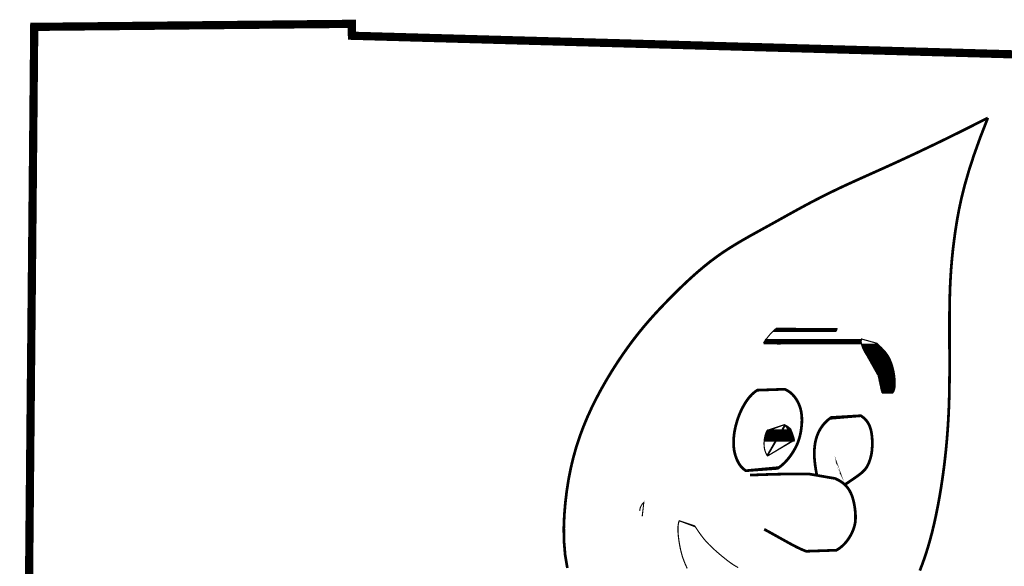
# Model space of a CAD drawing. Extents: x 2370541.5 to 2370550, y 758729 to 758740.
# Tile 13 of 19: x 2370548.021 to 2370548.85, y 758730.88 to 758731.34. Entities that reach past the tile are written whole.
import ezdxf

# ---------------------------------------------------------------- set-up
doc = ezdxf.new("R2010")
doc.units = 0
doc.header["$LTSCALE"] = 100
doc.header["$MEASUREMENT"] = 0
doc.layers.add('BELMONT-BORDER', color=5, linetype='CONTINUOUS')
doc.layers.add('FACE', color=160, linetype='CONTINUOUS')
pattern_1 = [(0, (2370546.67456824, 758728.218436), (0, 0.00057574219), []), (60, (2370546.67456824, 758728.218436), (-0.00049860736, 0.00028787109), []), (120, (2370546.67456824, 758728.218436), (-0.00049860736, -0.00028787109), [])]

msp = doc.modelspace()

# ---------------------------------------------------------------- hatches: boundary and pattern name
at = {"layer": 'FACE', "linetype": 'Continuous'}
h = msp.add_hatch(dxfattribs=at)
h.set_pattern_fill('NET3', color=5, scale=0.004606, style=0)
h.set_pattern_definition(pattern_1)
h.paths.add_polyline_path([(2370548.75751, 758731.03876), (2370548.7573, 758731.04044), (2370548.75706, 758731.04209), (2370548.75677, 758731.0437), (2370548.75643, 758731.04527), (2370548.75607, 758731.04679), (2370548.75566, 758731.04826), (2370548.75522, 758731.04968), (2370548.75475, 758731.05105), (2370548.75425, 758731.05235), (2370548.75371, 758731.0536), (2370548.75314, 758731.05481), (2370548.75251, 758731.05598), (2370548.75183, 758731.05712), (2370548.75109, 758731.05823), (2370548.75029, 758731.05933), (2370548.74941, 758731.06042), (2370548.74847, 758731.06151), (2370548.74747, 758731.06259), (2370548.74644, 758731.06365), (2370548.74539, 758731.06468), (2370548.74435, 758731.06568), (2370548.74334, 758731.06663), (2370548.74238, 758731.06752), (2370548.74149, 758731.06834), (2370548.74068, 758731.06909), (2370548.73995, 758731.06977), (2370548.73926, 758731.07038), (2370548.73862, 758731.07092), (2370548.73798, 758731.07141), (2370548.73735, 758731.07184), (2370548.73669, 758731.07221), (2370548.73599, 758731.07254), (2370548.73523, 758731.07282), (2370548.73444, 758731.07304), (2370548.73364, 758731.07318), (2370548.73284, 758731.07325), (2370548.73207, 758731.07321), (2370548.73135, 758731.07306), (2370548.73071, 758731.07279), (2370548.73017, 758731.07237), (2370548.72974, 758731.07182), (2370548.72944, 758731.07112), (2370548.72924, 758731.07031), (2370548.72916, 758731.0694), (2370548.72918, 758731.06841), (2370548.72931, 758731.06735), (2370548.72953, 758731.06624), (2370548.72985, 758731.0651), (2370548.73026, 758731.06394), (2370548.73074, 758731.06278), (2370548.7313, 758731.06161), (2370548.73191, 758731.06045), (2370548.73257, 758731.05931), (2370548.73326, 758731.05819), (2370548.73398, 758731.0571), (2370548.7347, 758731.05605), (2370548.73543, 758731.05504), (2370548.73615, 758731.05407), (2370548.73686, 758731.05314), (2370548.73756, 758731.05223), (2370548.73823, 758731.05135), (2370548.73887, 758731.05048), (2370548.73948, 758731.04963), (2370548.74004, 758731.04878), (2370548.74057, 758731.04792), (2370548.74105, 758731.04705), (2370548.7415, 758731.04615), (2370548.74193, 758731.04518), (2370548.74232, 758731.04414), (2370548.74271, 758731.043), (2370548.74308, 758731.04175), (2370548.74344, 758731.04037), (2370548.74381, 758731.03885), (2370548.74417, 758731.03722), (2370548.74453, 758731.03553), (2370548.74488, 758731.03382), (2370548.74523, 758731.03215), (2370548.74556, 758731.03055), (2370548.74589, 758731.02907), (2370548.7462, 758731.02776), (2370548.7465, 758731.02665), (2370548.7468, 758731.02574), (2370548.74712, 758731.025), (2370548.74747, 758731.02443), (2370548.74788, 758731.024), (2370548.74836, 758731.02369), (2370548.74893, 758731.0235), (2370548.7496, 758731.0234), (2370548.75038, 758731.02338), (2370548.75125, 758731.02345), (2370548.75217, 758731.02363), (2370548.75311, 758731.02393), (2370548.75404, 758731.02436), (2370548.75492, 758731.02495), (2370548.75571, 758731.0257), (2370548.75638, 758731.02664), (2370548.75692, 758731.02776), (2370548.75731, 758731.02905), (2370548.75758, 758731.03049), (2370548.75774, 758731.03203), (2370548.75779, 758731.03366), (2370548.75777, 758731.03534), (2370548.75767, 758731.03705)])
h.paths.add_polyline_path([(2370548.66372, 758731.06716), (2370548.66596, 758731.06765), (2370548.66816, 758731.06813), (2370548.67033, 758731.06861), (2370548.67245, 758731.06909), (2370548.67451, 758731.06956), (2370548.6765, 758731.07001), (2370548.6784, 758731.07046), (2370548.68021, 758731.07089), (2370548.68192, 758731.07131), (2370548.68354, 758731.07171), (2370548.6851, 758731.07208), (2370548.68662, 758731.07243), (2370548.68811, 758731.07275), (2370548.6896, 758731.07303), (2370548.69111, 758731.07328), (2370548.69266, 758731.07349), (2370548.69426, 758731.07365), (2370548.6959, 758731.07379), (2370548.69753, 758731.07392), (2370548.69915, 758731.07408), (2370548.70071, 758731.07427), (2370548.70219, 758731.07451), (2370548.70355, 758731.07484), (2370548.70478, 758731.07527), (2370548.70585, 758731.07581), (2370548.70676, 758731.07645), (2370548.7075, 758731.07717), (2370548.70808, 758731.07794), (2370548.7085, 758731.07874), (2370548.70876, 758731.07955), (2370548.70887, 758731.08034), (2370548.70882, 758731.08109), (2370548.70863, 758731.08179), (2370548.70828, 758731.08243), (2370548.70778, 758731.08301), (2370548.70712, 758731.08354), (2370548.70632, 758731.08401), (2370548.70537, 758731.08443), (2370548.70426, 758731.08481), (2370548.703, 758731.08513), (2370548.7016, 758731.08541), (2370548.70007, 758731.08565), (2370548.69844, 758731.08586), (2370548.69676, 758731.08604), (2370548.69503, 758731.08619), (2370548.69329, 758731.08633), (2370548.69157, 758731.08646), (2370548.6899, 758731.08658), (2370548.6883, 758731.0867), (2370548.68676, 758731.08681), (2370548.68526, 758731.0869), (2370548.68378, 758731.08696), (2370548.68231, 758731.08698), (2370548.68083, 758731.08696), (2370548.67933, 758731.08688), (2370548.67778, 758731.08673), (2370548.67618, 758731.08652), (2370548.67453, 758731.08623), (2370548.67287, 758731.08589), (2370548.67121, 758731.0855), (2370548.66957, 758731.08507), (2370548.66798, 758731.08461), (2370548.66645, 758731.08414), (2370548.66501, 758731.08366), (2370548.66367, 758731.08317), (2370548.66241, 758731.08267), (2370548.66124, 758731.08214), (2370548.66012, 758731.08157), (2370548.65905, 758731.08095), (2370548.65801, 758731.08026), (2370548.65698, 758731.0795), (2370548.65596, 758731.07864), (2370548.65492, 758731.07768), (2370548.65389, 758731.07664), (2370548.65287, 758731.07553), (2370548.65188, 758731.07439), (2370548.65093, 758731.07324), (2370548.65005, 758731.07209), (2370548.64924, 758731.07097), (2370548.64853, 758731.0699), (2370548.64792, 758731.06891), (2370548.64744, 758731.06801), (2370548.64712, 758731.0672), (2370548.64699, 758731.06649), (2370548.64707, 758731.0659), (2370548.64739, 758731.06543), (2370548.64798, 758731.06509), (2370548.64885, 758731.06489), (2370548.65003, 758731.06485), (2370548.65149, 758731.06493), (2370548.65319, 758731.06513), (2370548.65508, 758731.06542), (2370548.65712, 758731.06579), (2370548.65926, 758731.06622), (2370548.66148, 758731.06668)])
h = msp.add_hatch(dxfattribs=at)
h.set_pattern_fill('NET3', color=5, scale=0.004606, style=0)
h.set_pattern_definition(pattern_1)
h.paths.add_polyline_path([(2370548.66976, 758730.99538), (2370548.67017, 758730.99444), (2370548.67057, 758730.99347), (2370548.67097, 758730.99247), (2370548.67136, 758730.99147), (2370548.67172, 758730.99048), (2370548.67205, 758730.9895), (2370548.67235, 758730.98854), (2370548.67259, 758730.98763), (2370548.67278, 758730.98677), (2370548.67293, 758730.98595), (2370548.67303, 758730.98519), (2370548.6731, 758730.98447), (2370548.67313, 758730.98379), (2370548.67314, 758730.98316), (2370548.67313, 758730.98256), (2370548.67311, 758730.98201), (2370548.67308, 758730.98149), (2370548.67305, 758730.981), (2370548.673, 758730.98054), (2370548.67294, 758730.98009), (2370548.67287, 758730.97966), (2370548.67277, 758730.97923), (2370548.67266, 758730.9788), (2370548.67253, 758730.97837), (2370548.67237, 758730.97793), (2370548.67219, 758730.97747), (2370548.67199, 758730.97701), (2370548.67178, 758730.97655), (2370548.67155, 758730.97609), (2370548.67132, 758730.97563), (2370548.67108, 758730.97518), (2370548.67084, 758730.97473), (2370548.67059, 758730.9743), (2370548.67035, 758730.97388), (2370548.67011, 758730.97349), (2370548.66987, 758730.97311), (2370548.66963, 758730.97277), (2370548.6694, 758730.97245), (2370548.66917, 758730.97217), (2370548.66894, 758730.97193), (2370548.66872, 758730.97173), (2370548.6685, 758730.97156), (2370548.66828, 758730.97142), (2370548.66805, 758730.97129), (2370548.66782, 758730.97117), (2370548.66757, 758730.97106), (2370548.66731, 758730.97094), (2370548.66703, 758730.9708), (2370548.66672, 758730.97064), (2370548.66639, 758730.97047), (2370548.66602, 758730.97028), (2370548.66562, 758730.97009), (2370548.66516, 758730.96989), (2370548.66466, 758730.96969), (2370548.6641, 758730.96951), (2370548.66348, 758730.96933), (2370548.66279, 758730.96917), (2370548.66205, 758730.96904), (2370548.66125, 758730.96893), (2370548.66043, 758730.96885), (2370548.65957, 758730.96881), (2370548.6587, 758730.96881), (2370548.65783, 758730.96886), (2370548.65696, 758730.96896), (2370548.65611, 758730.96911), (2370548.65528, 758730.96932), (2370548.65447, 758730.96959), (2370548.65369, 758730.96993), (2370548.65294, 758730.97033), (2370548.65222, 758730.97081), (2370548.65155, 758730.97135), (2370548.65092, 758730.97197), (2370548.65033, 758730.97267), (2370548.64979, 758730.97343), (2370548.64931, 758730.97427), (2370548.64887, 758730.97516), (2370548.64848, 758730.97611), (2370548.64816, 758730.9771), (2370548.64788, 758730.97814), (2370548.64767, 758730.97921), (2370548.64751, 758730.98032), (2370548.64741, 758730.98144), (2370548.64737, 758730.98259), (2370548.64737, 758730.98373), (2370548.64743, 758730.98488), (2370548.64753, 758730.98603), (2370548.64768, 758730.98715), (2370548.64787, 758730.98826), (2370548.64809, 758730.98933), (2370548.64836, 758730.99037), (2370548.64867, 758730.99138), (2370548.64902, 758730.99234), (2370548.64941, 758730.99326), (2370548.64984, 758730.99412), (2370548.65032, 758730.99494), (2370548.65084, 758730.99569), (2370548.65141, 758730.99639), (2370548.65204, 758730.99703), (2370548.65272, 758730.99761), (2370548.65348, 758730.99812), (2370548.65432, 758730.99858), (2370548.65524, 758730.99897), (2370548.65626, 758730.9993), (2370548.65739, 758730.99958), (2370548.65863, 758730.99978), (2370548.65997, 758730.99988), (2370548.66141, 758730.99981), (2370548.66294, 758730.99954), (2370548.66454, 758730.99901), (2370548.66622, 758730.99817), (2370548.66796, 758730.99698)])
h.paths.add_polyline_path([(2370548.70908, 758730.96515), (2370548.70911, 758730.966), (2370548.70914, 758730.96674), (2370548.70917, 758730.96737), (2370548.70921, 758730.96792), (2370548.70924, 758730.9684), (2370548.70928, 758730.96882), (2370548.70932, 758730.96919), (2370548.70936, 758730.96953), (2370548.7094, 758730.96984), (2370548.70944, 758730.97014), (2370548.70949, 758730.97042), (2370548.70953, 758730.97069), (2370548.70957, 758730.97095), (2370548.70962, 758730.97119), (2370548.70966, 758730.97143), (2370548.70971, 758730.97166), (2370548.70976, 758730.97189), (2370548.70981, 758730.97212), (2370548.70986, 758730.97234), (2370548.70992, 758730.97257), (2370548.70998, 758730.97278), (2370548.71003, 758730.973), (2370548.71009, 758730.97321), (2370548.71015, 758730.97342), (2370548.71021, 758730.97362), (2370548.71028, 758730.97383), (2370548.71034, 758730.97403), (2370548.71041, 758730.97423), (2370548.71048, 758730.97442), (2370548.71055, 758730.97461), (2370548.71062, 758730.9748), (2370548.71069, 758730.97499), (2370548.71076, 758730.97518), (2370548.71084, 758730.97536), (2370548.71091, 758730.97554), (2370548.71099, 758730.97572), (2370548.71107, 758730.97589), (2370548.71115, 758730.97606), (2370548.71123, 758730.97623), (2370548.71131, 758730.9764), (2370548.71139, 758730.97657), (2370548.71148, 758730.97673), (2370548.71156, 758730.97689), (2370548.71165, 758730.97705), (2370548.71173, 758730.97721), (2370548.71182, 758730.97737), (2370548.71191, 758730.97752), (2370548.712, 758730.97767), (2370548.71209, 758730.97783), (2370548.71218, 758730.97797), (2370548.71227, 758730.97812), (2370548.71236, 758730.97827), (2370548.71246, 758730.97841), (2370548.71255, 758730.97855), (2370548.71264, 758730.97869), (2370548.71274, 758730.97883), (2370548.71284, 758730.97896), (2370548.71293, 758730.9791), (2370548.71303, 758730.97923), (2370548.71313, 758730.97936), (2370548.71323, 758730.97949), (2370548.71332, 758730.97962), (2370548.71342, 758730.97975), (2370548.71352, 758730.97988), (2370548.71362, 758730.98), (2370548.71372, 758730.98012), (2370548.71383, 758730.98024), (2370548.71393, 758730.98036), (2370548.71403, 758730.98048), (2370548.71413, 758730.9806), (2370548.71424, 758730.98071), (2370548.71434, 758730.98082), (2370548.71444, 758730.98093), (2370548.71455, 758730.98104), (2370548.71465, 758730.98115), (2370548.71476, 758730.98126), (2370548.71486, 758730.98136), (2370548.71497, 758730.98147), (2370548.71507, 758730.98157), (2370548.71518, 758730.98167), (2370548.71528, 758730.98177), (2370548.71539, 758730.98186), (2370548.7155, 758730.98196), (2370548.7156, 758730.98205), (2370548.71571, 758730.98214), (2370548.71582, 758730.98223), (2370548.71592, 758730.98232), (2370548.71603, 758730.98241), (2370548.71614, 758730.98249), (2370548.71625, 758730.98258), (2370548.71635, 758730.98266), (2370548.71646, 758730.98274), (2370548.71657, 758730.98282), (2370548.71667, 758730.98289), (2370548.71678, 758730.98297), (2370548.71689, 758730.98304), (2370548.717, 758730.98311), (2370548.7171, 758730.98318), (2370548.71721, 758730.98325), (2370548.71732, 758730.98332), (2370548.71742, 758730.98338), (2370548.71753, 758730.98345), (2370548.71764, 758730.98351), (2370548.71774, 758730.98357), (2370548.71785, 758730.98363), (2370548.71795, 758730.98368), (2370548.71806, 758730.98374), (2370548.71816, 758730.98379), (2370548.71827, 758730.98384), (2370548.71837, 758730.98389), (2370548.71848, 758730.98394), (2370548.71858, 758730.98398), (2370548.71868, 758730.98402), (2370548.71879, 758730.98407), (2370548.71889, 758730.98411), (2370548.71899, 758730.98415), (2370548.7191, 758730.98418), (2370548.7192, 758730.98422), (2370548.7193, 758730.98425), (2370548.7194, 758730.98428), (2370548.7195, 758730.98431), (2370548.7196, 758730.98434), (2370548.7197, 758730.98437), (2370548.7198, 758730.98439), (2370548.71989, 758730.98441), (2370548.71999, 758730.98443), (2370548.72009, 758730.98445), (2370548.72019, 758730.98447), (2370548.72028, 758730.98449), (2370548.72038, 758730.9845), (2370548.72047, 758730.98452), (2370548.72057, 758730.98453), (2370548.72066, 758730.98454), (2370548.72075, 758730.98456), (2370548.72084, 758730.98457), (2370548.72093, 758730.98458), (2370548.72102, 758730.9846), (2370548.72111, 758730.98462), (2370548.72119, 758730.98463), (2370548.72128, 758730.98465), (2370548.72137, 758730.98466), (2370548.72145, 758730.98468), (2370548.72154, 758730.98469), (2370548.72162, 758730.9847), (2370548.72171, 758730.98471), (2370548.7218, 758730.98472), (2370548.72189, 758730.98472), (2370548.72197, 758730.98473), (2370548.72206, 758730.98472), (2370548.72215, 758730.98472), (2370548.72225, 758730.98472), (2370548.72234, 758730.98471), (2370548.72243, 758730.9847), (2370548.72252, 758730.9847), (2370548.72262, 758730.98468), (2370548.72271, 758730.98467), (2370548.7228, 758730.98465), (2370548.72288, 758730.98464), (2370548.72297, 758730.98462), (2370548.72305, 758730.98459), (2370548.72313, 758730.98457), (2370548.7232, 758730.98454), (2370548.72327, 758730.98451), (2370548.72334, 758730.98448), (2370548.7234, 758730.98445), (2370548.72347, 758730.98442), (2370548.72353, 758730.98439), (2370548.7236, 758730.98437), (2370548.72366, 758730.98434), (2370548.72373, 758730.98431), (2370548.7238, 758730.98429), (2370548.72387, 758730.98426), (2370548.72394, 758730.98424), (2370548.72401, 758730.98421), (2370548.72408, 758730.98419), (2370548.72416, 758730.98416), (2370548.72423, 758730.98412), (2370548.72431, 758730.98409), (2370548.72439, 758730.98405), (2370548.72447, 758730.98401), (2370548.72455, 758730.98397), (2370548.72463, 758730.98392), (2370548.72471, 758730.98388), (2370548.72479, 758730.98383), (2370548.72486, 758730.98377), (2370548.72494, 758730.98372), (2370548.72502, 758730.98366), (2370548.72509, 758730.9836), (2370548.72517, 758730.98355), (2370548.72524, 758730.98348), (2370548.72531, 758730.98342), (2370548.72538, 758730.98336), (2370548.72545, 758730.9833), (2370548.72551, 758730.98324), (2370548.72558, 758730.98318), (2370548.72565, 758730.98311), (2370548.72571, 758730.98305), (2370548.72578, 758730.98298), (2370548.72585, 758730.98292), (2370548.72592, 758730.98285), (2370548.72599, 758730.98278), (2370548.72607, 758730.98271), (2370548.72615, 758730.98263), (2370548.72624, 758730.98255), (2370548.72633, 758730.98246), (2370548.72644, 758730.98237), (2370548.72655, 758730.98227), (2370548.72668, 758730.98216), (2370548.72681, 758730.98204), (2370548.72696, 758730.9819), (2370548.72711, 758730.98176), (2370548.72728, 758730.98161), (2370548.72745, 758730.98145), (2370548.72762, 758730.98128), (2370548.7278, 758730.98109), (2370548.72799, 758730.9809), (2370548.72817, 758730.9807), (2370548.72835, 758730.98049), (2370548.72854, 758730.98026), (2370548.72874, 758730.98002), (2370548.72894, 758730.97977), (2370548.72915, 758730.9795), (2370548.72938, 758730.97921), (2370548.72961, 758730.97891), (2370548.72985, 758730.97859), (2370548.73011, 758730.97825), (2370548.73037, 758730.9779), (2370548.73062, 758730.97754), (2370548.73087, 758730.97717), (2370548.73112, 758730.9768), (2370548.73134, 758730.97643), (2370548.73155, 758730.97606), (2370548.73173, 758730.9757), (2370548.73189, 758730.97534), (2370548.73203, 758730.97498), (2370548.73216, 758730.97463), (2370548.73227, 758730.97428), (2370548.73236, 758730.97392), (2370548.73245, 758730.97356), (2370548.73252, 758730.9732), (2370548.73259, 758730.97283), (2370548.73266, 758730.97245), (2370548.73271, 758730.97206), (2370548.73276, 758730.97165), (2370548.7328, 758730.97122), (2370548.73283, 758730.97076), (2370548.73284, 758730.97027), (2370548.73285, 758730.96976), (2370548.73284, 758730.9692), (2370548.73282, 758730.96862), (2370548.73279, 758730.96801), (2370548.73274, 758730.96739), (2370548.73266, 758730.96676), (2370548.73257, 758730.96613), (2370548.73246, 758730.9655), (2370548.73233, 758730.96488), (2370548.73217, 758730.96428), (2370548.73199, 758730.9637), (2370548.73178, 758730.96314), (2370548.73155, 758730.9626), (2370548.73129, 758730.96208), (2370548.73101, 758730.96158), (2370548.73071, 758730.96111), (2370548.73038, 758730.96066), (2370548.73002, 758730.96023), (2370548.72965, 758730.95983), (2370548.72926, 758730.95944), (2370548.72885, 758730.95907), (2370548.72843, 758730.95871), (2370548.728, 758730.95836), (2370548.72756, 758730.95801), (2370548.72713, 758730.95767), (2370548.72669, 758730.95733), (2370548.72624, 758730.95699), (2370548.7258, 758730.95667), (2370548.72535, 758730.95635), (2370548.72488, 758730.95606), (2370548.72441, 758730.95579), (2370548.72392, 758730.95554), (2370548.72342, 758730.95533), (2370548.7229, 758730.95515), (2370548.72236, 758730.95501), (2370548.72181, 758730.9549), (2370548.72126, 758730.95482), (2370548.72069, 758730.95477), (2370548.72013, 758730.95474), (2370548.71956, 758730.95473), (2370548.719, 758730.95475), (2370548.71844, 758730.95478), (2370548.71789, 758730.95483), (2370548.71736, 758730.9549), (2370548.71683, 758730.95499), (2370548.71633, 758730.9551), (2370548.71585, 758730.95522), (2370548.71539, 758730.95537), (2370548.71496, 758730.95553), (2370548.71456, 758730.95571), (2370548.71419, 758730.95591), (2370548.71383, 758730.95615), (2370548.71349, 758730.95642), (2370548.71315, 758730.95674), (2370548.71281, 758730.95711), (2370548.71246, 758730.95754), (2370548.7121, 758730.95803), (2370548.71173, 758730.95859), (2370548.71134, 758730.95923), (2370548.71095, 758730.95995), (2370548.71057, 758730.96076), (2370548.71019, 758730.96167), (2370548.70983, 758730.96269), (2370548.70949, 758730.96382)])

# ---------------------------------------------------------------- linework, layer by layer
at = {"layer": 'BELMONT-BORDER', "color": 5, "const_width": 0.00691}
msp.add_lwpolyline([(2370548.02415, 758730.3984), (2370548.03295, 758731.33382), (2370548.30029, 758731.33637), (2370548.30041, 758731.32635), (2370549.11567, 758731.30344), (2370549.11574, 758731.31765), (2370549.26613, 758731.31467)], dxfattribs=at)
at = {"layer": 'FACE', "color": 5}
for points, const_width in [([(2370548.83578, 758731.2572), (2370548.81311, 758731.24578), (2370548.79313, 758731.23599), (2370548.77557, 758731.22762), (2370548.76013, 758731.22045), (2370548.74652, 758731.21427), (2370548.73446, 758731.20887), (2370548.72367, 758731.20402), (2370548.71385, 758731.19952), (2370548.70476, 758731.19518), (2370548.69628, 758731.19097), (2370548.68835, 758731.18689), (2370548.68089, 758731.18292), (2370548.67382, 758731.17907), (2370548.66709, 758731.17534), (2370548.6606, 758731.17172), (2370548.65429, 758731.1682), (2370548.6481, 758731.16479), (2370548.64202, 758731.16144), (2370548.63604, 758731.15813), (2370548.63017, 758731.15479), (2370548.6244, 758731.15141), (2370548.61875, 758731.14793), (2370548.61319, 758731.14432), (2370548.60775, 758731.14053), (2370548.60241, 758731.13655), (2370548.59717, 758731.13238), (2370548.59204, 758731.12806), (2370548.58702, 758731.12363), (2370548.5821, 758731.1191), (2370548.57729, 758731.11451), (2370548.57259, 758731.10989), (2370548.56799, 758731.10527), (2370548.5635, 758731.10066), (2370548.55908, 758731.09603), (2370548.55473, 758731.09132), (2370548.5504, 758731.08646), (2370548.54609, 758731.08141), (2370548.54175, 758731.07611), (2370548.53738, 758731.07049), (2370548.53293, 758731.06451), (2370548.52841, 758731.05811), (2370548.52385, 758731.05134), (2370548.51931, 758731.04423), (2370548.51482, 758731.03683), (2370548.51045, 758731.02918), (2370548.50624, 758731.02132), (2370548.50225, 758731.01329), (2370548.49853, 758731.00515), (2370548.49512, 758730.99692), (2370548.49202, 758730.98856), (2370548.48924, 758730.98004), (2370548.48678, 758730.97129), (2370548.48463, 758730.96227), (2370548.48279, 758730.95293), (2370548.48127, 758730.94323), (2370548.48006, 758730.93312), (2370548.47918, 758730.92257), (2370548.47877, 758730.91169), (2370548.47896, 758730.90062), (2370548.47991, 758730.88948), (2370548.48177, 758730.8784)], 0.0023), ([(2370548.83578, 758731.2572), (2370548.82937, 758731.24072), (2370548.82408, 758731.22594), (2370548.81978, 758731.21267), (2370548.81634, 758731.20071), (2370548.81361, 758731.18987), (2370548.81148, 758731.17996), (2370548.8098, 758731.17078), (2370548.80845, 758731.16215), (2370548.8073, 758731.15388), (2370548.80633, 758731.14586), (2370548.80553, 758731.13801), (2370548.80488, 758731.13021), (2370548.80437, 758731.12239), (2370548.80398, 758731.11445), (2370548.80372, 758731.10628), (2370548.80355, 758731.0978), (2370548.80348, 758731.08894), (2370548.80347, 758731.07975), (2370548.80349, 758731.07032), (2370548.80353, 758731.06073), (2370548.80356, 758731.05107), (2370548.80354, 758731.04142), (2370548.80345, 758731.03185), (2370548.80327, 758731.02246), (2370548.80297, 758731.01331), (2370548.80256, 758731.00439), (2370548.80202, 758730.99568), (2370548.80137, 758730.98715), (2370548.80061, 758730.97879), (2370548.79973, 758730.97055), (2370548.79875, 758730.96243), (2370548.79765, 758730.95439), (2370548.79645, 758730.94642), (2370548.79514, 758730.93855), (2370548.79373, 758730.93079), (2370548.79221, 758730.92319), (2370548.79059, 758730.91576), (2370548.78886, 758730.90855), (2370548.78702, 758730.90159), (2370548.78507, 758730.89489), (2370548.78302, 758730.88848), (2370548.78085, 758730.88227), (2370548.77854, 758730.87619)], 0.0023), ([(2370548.69164, 758730.95734), (2370548.69096, 758730.9612), (2370548.69043, 758730.96468), (2370548.69005, 758730.96782), (2370548.68981, 758730.97067), (2370548.68968, 758730.97326), (2370548.68967, 758730.97564), (2370548.68975, 758730.97786), (2370548.68991, 758730.97994), (2370548.69015, 758730.98194), (2370548.69046, 758730.98385), (2370548.69084, 758730.98569), (2370548.6913, 758730.98747), (2370548.69183, 758730.98918), (2370548.69245, 758730.99083), (2370548.69315, 758730.99242), (2370548.69393, 758730.99397), (2370548.69479, 758730.99547), (2370548.69573, 758730.99693), (2370548.69674, 758730.99832), (2370548.69782, 758730.99965), (2370548.69896, 758731.00091), (2370548.70015, 758731.00208), (2370548.70138, 758731.00317), (2370548.70266, 758731.00416), (2370548.70396, 758731.00506), (2370548.70531, 758731.00585), (2370548.70668, 758731.00654), (2370548.70809, 758731.00715), (2370548.70953, 758731.00767), (2370548.71099, 758731.0081), (2370548.71249, 758731.00845), (2370548.71402, 758731.00872), (2370548.71557, 758731.00891), (2370548.71714, 758731.00903), (2370548.71872, 758731.00906), (2370548.72029, 758731.009), (2370548.72183, 758731.00885), (2370548.72334, 758731.0086), (2370548.72481, 758731.00825), (2370548.72622, 758731.00779), (2370548.72756, 758731.00722), (2370548.72882, 758731.00654), (2370548.73001, 758731.00577), (2370548.73112, 758731.00491), (2370548.73215, 758731.00397), (2370548.7331, 758731.00296), (2370548.73396, 758731.00188), (2370548.73474, 758731.00076), (2370548.73542, 758730.99958), (2370548.73602, 758730.99836), (2370548.73654, 758730.99709), (2370548.73698, 758730.99577), (2370548.73736, 758730.99439), (2370548.73767, 758730.99296), (2370548.73793, 758730.99147), (2370548.73814, 758730.98993), (2370548.7383, 758730.98832), (2370548.73841, 758730.98668), (2370548.73848, 758730.985), (2370548.7385, 758730.98332), (2370548.73848, 758730.98164), (2370548.73841, 758730.97999), (2370548.7383, 758730.97838), (2370548.73814, 758730.97683), (2370548.73794, 758730.97535), (2370548.7377, 758730.97395), (2370548.73741, 758730.97261), (2370548.7371, 758730.97133), (2370548.73675, 758730.97012), (2370548.73637, 758730.96896), (2370548.73598, 758730.96786), (2370548.73556, 758730.96681), (2370548.73513, 758730.9658), (2370548.73466, 758730.96482), (2370548.73415, 758730.96388), (2370548.73357, 758730.96295), (2370548.73292, 758730.96202), (2370548.73217, 758730.9611), (2370548.7313, 758730.96016), (2370548.73031, 758730.9592), (2370548.72918, 758730.95822), (2370548.72787, 758730.95717), (2370548.72638, 758730.95605), (2370548.72468, 758730.95483), (2370548.72275, 758730.95349), (2370548.72056, 758730.95201), (2370548.7181, 758730.95035), (2370548.71534, 758730.94851)], 0.0023), ([(2370548.66976, 758730.99538), (2370548.67017, 758730.99444), (2370548.67057, 758730.99347), (2370548.67097, 758730.99247), (2370548.67136, 758730.99147), (2370548.67172, 758730.99048), (2370548.67205, 758730.9895), (2370548.67235, 758730.98854), (2370548.67259, 758730.98763), (2370548.67278, 758730.98677), (2370548.67293, 758730.98595), (2370548.67303, 758730.98519), (2370548.6731, 758730.98447), (2370548.67313, 758730.98379), (2370548.67314, 758730.98316), (2370548.67313, 758730.98256), (2370548.67311, 758730.98201), (2370548.67308, 758730.98149), (2370548.67305, 758730.981), (2370548.673, 758730.98054), (2370548.67294, 758730.98009), (2370548.67287, 758730.97966), (2370548.67277, 758730.97923), (2370548.67266, 758730.9788), (2370548.67253, 758730.97837), (2370548.67237, 758730.97793), (2370548.67219, 758730.97747), (2370548.67199, 758730.97701), (2370548.67178, 758730.97655), (2370548.67155, 758730.97609), (2370548.67132, 758730.97563), (2370548.67108, 758730.97518), (2370548.67084, 758730.97473), (2370548.67059, 758730.9743), (2370548.67035, 758730.97388), (2370548.67011, 758730.97349), (2370548.66987, 758730.97311), (2370548.66963, 758730.97277), (2370548.6694, 758730.97245), (2370548.66917, 758730.97217), (2370548.66894, 758730.97193), (2370548.66872, 758730.97173), (2370548.6685, 758730.97156), (2370548.66828, 758730.97142), (2370548.66805, 758730.97129), (2370548.66782, 758730.97117), (2370548.66757, 758730.97106), (2370548.66731, 758730.97094), (2370548.66703, 758730.9708), (2370548.66672, 758730.97064), (2370548.66639, 758730.97047), (2370548.66602, 758730.97028), (2370548.66562, 758730.97009), (2370548.66516, 758730.96989), (2370548.66466, 758730.96969), (2370548.6641, 758730.96951), (2370548.66348, 758730.96933), (2370548.66279, 758730.96917), (2370548.66205, 758730.96904), (2370548.66125, 758730.96893), (2370548.66043, 758730.96885), (2370548.65957, 758730.96881), (2370548.6587, 758730.96881), (2370548.65783, 758730.96886), (2370548.65696, 758730.96896), (2370548.65611, 758730.96911), (2370548.65528, 758730.96932), (2370548.65447, 758730.96959), (2370548.65369, 758730.96993), (2370548.65294, 758730.97033), (2370548.65222, 758730.97081), (2370548.65155, 758730.97135), (2370548.65092, 758730.97197), (2370548.65033, 758730.97267), (2370548.64979, 758730.97343), (2370548.64931, 758730.97427), (2370548.64887, 758730.97516), (2370548.64848, 758730.97611), (2370548.64816, 758730.9771), (2370548.64788, 758730.97814), (2370548.64767, 758730.97921), (2370548.64751, 758730.98032), (2370548.64741, 758730.98144), (2370548.64737, 758730.98259), (2370548.64737, 758730.98373), (2370548.64743, 758730.98488), (2370548.64753, 758730.98603), (2370548.64768, 758730.98715), (2370548.64787, 758730.98826), (2370548.64809, 758730.98933), (2370548.64836, 758730.99037), (2370548.64867, 758730.99138), (2370548.64902, 758730.99234), (2370548.64941, 758730.99326), (2370548.64984, 758730.99412), (2370548.65032, 758730.99494), (2370548.65084, 758730.99569), (2370548.65141, 758730.99639), (2370548.65204, 758730.99703), (2370548.65272, 758730.99761), (2370548.65348, 758730.99812), (2370548.65432, 758730.99858), (2370548.65524, 758730.99897), (2370548.65626, 758730.9993), (2370548.65739, 758730.99958), (2370548.65863, 758730.99978), (2370548.65997, 758730.99988), (2370548.66141, 758730.99981), (2370548.66294, 758730.99954), (2370548.66454, 758730.99901), (2370548.66622, 758730.99817), (2370548.66796, 758730.99698), (2370548.66976, 758730.99538)], 0.000969), ([(2370548.70908, 758730.96515), (2370548.70911, 758730.966), (2370548.70914, 758730.96674), (2370548.70917, 758730.96737), (2370548.70921, 758730.96792), (2370548.70924, 758730.9684), (2370548.70928, 758730.96882), (2370548.70932, 758730.96919), (2370548.70936, 758730.96953), (2370548.7094, 758730.96984), (2370548.70944, 758730.97014), (2370548.70949, 758730.97042), (2370548.70953, 758730.97069), (2370548.70957, 758730.97095), (2370548.70962, 758730.97119), (2370548.70966, 758730.97143), (2370548.70971, 758730.97166), (2370548.70976, 758730.97189), (2370548.70981, 758730.97212), (2370548.70986, 758730.97234), (2370548.70992, 758730.97257), (2370548.70998, 758730.97278), (2370548.71003, 758730.973), (2370548.71009, 758730.97321), (2370548.71015, 758730.97342), (2370548.71021, 758730.97362), (2370548.71028, 758730.97383), (2370548.71034, 758730.97403), (2370548.71041, 758730.97423), (2370548.71048, 758730.97442), (2370548.71055, 758730.97461), (2370548.71062, 758730.9748), (2370548.71069, 758730.97499), (2370548.71076, 758730.97518), (2370548.71084, 758730.97536), (2370548.71091, 758730.97554), (2370548.71099, 758730.97572), (2370548.71107, 758730.97589), (2370548.71115, 758730.97606), (2370548.71123, 758730.97623), (2370548.71131, 758730.9764), (2370548.71139, 758730.97657), (2370548.71148, 758730.97673), (2370548.71156, 758730.97689), (2370548.71165, 758730.97705), (2370548.71173, 758730.97721), (2370548.71182, 758730.97737), (2370548.71191, 758730.97752), (2370548.712, 758730.97767), (2370548.71209, 758730.97783), (2370548.71218, 758730.97797), (2370548.71227, 758730.97812), (2370548.71236, 758730.97827), (2370548.71246, 758730.97841), (2370548.71255, 758730.97855), (2370548.71264, 758730.97869), (2370548.71274, 758730.97883), (2370548.71284, 758730.97896), (2370548.71293, 758730.9791), (2370548.71303, 758730.97923), (2370548.71313, 758730.97936), (2370548.71323, 758730.97949), (2370548.71332, 758730.97962), (2370548.71342, 758730.97975), (2370548.71352, 758730.97988), (2370548.71362, 758730.98), (2370548.71372, 758730.98012), (2370548.71383, 758730.98024), (2370548.71393, 758730.98036), (2370548.71403, 758730.98048), (2370548.71413, 758730.9806), (2370548.71424, 758730.98071), (2370548.71434, 758730.98082), (2370548.71444, 758730.98093), (2370548.71455, 758730.98104), (2370548.71465, 758730.98115), (2370548.71476, 758730.98126), (2370548.71486, 758730.98136), (2370548.71497, 758730.98147), (2370548.71507, 758730.98157), (2370548.71518, 758730.98167), (2370548.71528, 758730.98177), (2370548.71539, 758730.98186), (2370548.7155, 758730.98196), (2370548.7156, 758730.98205), (2370548.71571, 758730.98214), (2370548.71582, 758730.98223), (2370548.71592, 758730.98232), (2370548.71603, 758730.98241), (2370548.71614, 758730.98249), (2370548.71625, 758730.98258), (2370548.71635, 758730.98266), (2370548.71646, 758730.98274), (2370548.71657, 758730.98282), (2370548.71667, 758730.98289), (2370548.71678, 758730.98297), (2370548.71689, 758730.98304), (2370548.717, 758730.98311), (2370548.7171, 758730.98318), (2370548.71721, 758730.98325), (2370548.71732, 758730.98332), (2370548.71742, 758730.98338), (2370548.71753, 758730.98345), (2370548.71764, 758730.98351), (2370548.71774, 758730.98357), (2370548.71785, 758730.98363), (2370548.71795, 758730.98368), (2370548.71806, 758730.98374), (2370548.71816, 758730.98379), (2370548.71827, 758730.98384), (2370548.71837, 758730.98389), (2370548.71848, 758730.98394), (2370548.71858, 758730.98398), (2370548.71868, 758730.98402), (2370548.71879, 758730.98407), (2370548.71889, 758730.98411), (2370548.71899, 758730.98415), (2370548.7191, 758730.98418), (2370548.7192, 758730.98422), (2370548.7193, 758730.98425), (2370548.7194, 758730.98428), (2370548.7195, 758730.98431), (2370548.7196, 758730.98434), (2370548.7197, 758730.98437), (2370548.7198, 758730.98439), (2370548.71989, 758730.98441), (2370548.71999, 758730.98443), (2370548.72009, 758730.98445), (2370548.72019, 758730.98447), (2370548.72028, 758730.98449), (2370548.72038, 758730.9845), (2370548.72047, 758730.98452), (2370548.72057, 758730.98453), (2370548.72066, 758730.98454), (2370548.72075, 758730.98456), (2370548.72084, 758730.98457), (2370548.72093, 758730.98458), (2370548.72102, 758730.9846), (2370548.72111, 758730.98462), (2370548.72119, 758730.98463), (2370548.72128, 758730.98465), (2370548.72137, 758730.98466), (2370548.72145, 758730.98468), (2370548.72154, 758730.98469), (2370548.72162, 758730.9847), (2370548.72171, 758730.98471), (2370548.7218, 758730.98472), (2370548.72189, 758730.98472), (2370548.72197, 758730.98473), (2370548.72206, 758730.98472), (2370548.72215, 758730.98472), (2370548.72225, 758730.98472), (2370548.72234, 758730.98471), (2370548.72243, 758730.9847), (2370548.72252, 758730.9847), (2370548.72262, 758730.98468), (2370548.72271, 758730.98467), (2370548.7228, 758730.98465), (2370548.72288, 758730.98464), (2370548.72297, 758730.98462), (2370548.72305, 758730.98459), (2370548.72313, 758730.98457), (2370548.7232, 758730.98454), (2370548.72327, 758730.98451), (2370548.72334, 758730.98448), (2370548.7234, 758730.98445), (2370548.72347, 758730.98442), (2370548.72353, 758730.98439), (2370548.7236, 758730.98437), (2370548.72366, 758730.98434), (2370548.72373, 758730.98431), (2370548.7238, 758730.98429), (2370548.72387, 758730.98426), (2370548.72394, 758730.98424), (2370548.72401, 758730.98421), (2370548.72408, 758730.98419), (2370548.72416, 758730.98416), (2370548.72423, 758730.98412), (2370548.72431, 758730.98409), (2370548.72439, 758730.98405), (2370548.72447, 758730.98401), (2370548.72455, 758730.98397), (2370548.72463, 758730.98392), (2370548.72471, 758730.98388), (2370548.72479, 758730.98383), (2370548.72486, 758730.98377), (2370548.72494, 758730.98372), (2370548.72502, 758730.98366), (2370548.72509, 758730.9836), (2370548.72517, 758730.98355), (2370548.72524, 758730.98348), (2370548.72531, 758730.98342), (2370548.72538, 758730.98336), (2370548.72545, 758730.9833), (2370548.72551, 758730.98324), (2370548.72558, 758730.98318), (2370548.72565, 758730.98311), (2370548.72571, 758730.98305), (2370548.72578, 758730.98298), (2370548.72585, 758730.98292), (2370548.72592, 758730.98285), (2370548.72599, 758730.98278), (2370548.72607, 758730.98271), (2370548.72615, 758730.98263), (2370548.72624, 758730.98255), (2370548.72633, 758730.98246), (2370548.72644, 758730.98237), (2370548.72655, 758730.98227), (2370548.72668, 758730.98216), (2370548.72681, 758730.98204), (2370548.72696, 758730.9819), (2370548.72711, 758730.98176), (2370548.72728, 758730.98161), (2370548.72745, 758730.98145), (2370548.72762, 758730.98128), (2370548.7278, 758730.98109), (2370548.72799, 758730.9809), (2370548.72817, 758730.9807), (2370548.72835, 758730.98049), (2370548.72854, 758730.98026), (2370548.72874, 758730.98002), (2370548.72894, 758730.97977), (2370548.72915, 758730.9795), (2370548.72938, 758730.97921), (2370548.72961, 758730.97891), (2370548.72985, 758730.97859), (2370548.73011, 758730.97825), (2370548.73037, 758730.9779), (2370548.73062, 758730.97754), (2370548.73087, 758730.97717), (2370548.73112, 758730.9768), (2370548.73134, 758730.97643), (2370548.73155, 758730.97606), (2370548.73173, 758730.9757), (2370548.73189, 758730.97534), (2370548.73203, 758730.97498), (2370548.73216, 758730.97463), (2370548.73227, 758730.97428), (2370548.73236, 758730.97392), (2370548.73245, 758730.97356), (2370548.73252, 758730.9732), (2370548.73259, 758730.97283), (2370548.73266, 758730.97245), (2370548.73271, 758730.97206), (2370548.73276, 758730.97165), (2370548.7328, 758730.97122), (2370548.73283, 758730.97076), (2370548.73284, 758730.97027), (2370548.73285, 758730.96976), (2370548.73284, 758730.9692), (2370548.73282, 758730.96862), (2370548.73279, 758730.96801), (2370548.73274, 758730.96739), (2370548.73266, 758730.96676), (2370548.73257, 758730.96613), (2370548.73246, 758730.9655), (2370548.73233, 758730.96488), (2370548.73217, 758730.96428), (2370548.73199, 758730.9637), (2370548.73178, 758730.96314), (2370548.73155, 758730.9626), (2370548.73129, 758730.96208), (2370548.73101, 758730.96158), (2370548.73071, 758730.96111), (2370548.73038, 758730.96066), (2370548.73002, 758730.96023), (2370548.72965, 758730.95983), (2370548.72926, 758730.95944), (2370548.72885, 758730.95907), (2370548.72843, 758730.95871), (2370548.728, 758730.95836), (2370548.72756, 758730.95801), (2370548.72713, 758730.95767), (2370548.72669, 758730.95733), (2370548.72624, 758730.95699), (2370548.7258, 758730.95667), (2370548.72535, 758730.95635), (2370548.72488, 758730.95606), (2370548.72441, 758730.95579), (2370548.72392, 758730.95554), (2370548.72342, 758730.95533), (2370548.7229, 758730.95515), (2370548.72236, 758730.95501), (2370548.72181, 758730.9549), (2370548.72126, 758730.95482), (2370548.72069, 758730.95477), (2370548.72013, 758730.95474), (2370548.71956, 758730.95473), (2370548.719, 758730.95475), (2370548.71844, 758730.95478), (2370548.71789, 758730.95483), (2370548.71736, 758730.9549), (2370548.71683, 758730.95499), (2370548.71633, 758730.9551), (2370548.71585, 758730.95522), (2370548.71539, 758730.95537), (2370548.71496, 758730.95553), (2370548.71456, 758730.95571), (2370548.71419, 758730.95591), (2370548.71383, 758730.95615), (2370548.71349, 758730.95642), (2370548.71315, 758730.95674), (2370548.71281, 758730.95711), (2370548.71246, 758730.95754), (2370548.7121, 758730.95803), (2370548.71173, 758730.95859), (2370548.71134, 758730.95923), (2370548.71095, 758730.95995), (2370548.71057, 758730.96076), (2370548.71019, 758730.96167), (2370548.70983, 758730.96269), (2370548.70949, 758730.96382), (2370548.70918, 758730.96508)], 0.000969), ([(2370548.63546, 758730.95654), (2370548.64408, 758730.95688), (2370548.65156, 758730.95713), (2370548.65802, 758730.95731), (2370548.66359, 758730.95743), (2370548.66839, 758730.9575), (2370548.67254, 758730.95754), (2370548.67616, 758730.95756), (2370548.67939, 758730.95756), (2370548.68231, 758730.95756), (2370548.685, 758730.95755), (2370548.68747, 758730.95751), (2370548.68976, 758730.95744), (2370548.69192, 758730.95733), (2370548.69397, 758730.95716), (2370548.69595, 758730.95692), (2370548.6979, 758730.9566), (2370548.69984, 758730.95619), (2370548.70176, 758730.9557), (2370548.70366, 758730.95511), (2370548.70552, 758730.95444), (2370548.70732, 758730.95369), (2370548.70906, 758730.95286), (2370548.71072, 758730.95194), (2370548.71229, 758730.95095), (2370548.71375, 758730.94988), (2370548.71511, 758730.94873), (2370548.71637, 758730.94748), (2370548.71753, 758730.94614), (2370548.71859, 758730.94469), (2370548.71955, 758730.94313), (2370548.72041, 758730.94145), (2370548.72119, 758730.93964), (2370548.72187, 758730.9377), (2370548.72247, 758730.93565), (2370548.72298, 758730.93354), (2370548.7234, 758730.9314), (2370548.72375, 758730.92926), (2370548.72402, 758730.92716), (2370548.72421, 758730.92513), (2370548.72433, 758730.92321), (2370548.72438, 758730.92142), (2370548.72436, 758730.91975), (2370548.72426, 758730.91817), (2370548.72409, 758730.91667), (2370548.72384, 758730.91522), (2370548.7235, 758730.91379), (2370548.72309, 758730.91237), (2370548.72258, 758730.91093), (2370548.722, 758730.90946), (2370548.72132, 758730.90796), (2370548.72056, 758730.90644), (2370548.71971, 758730.90493), (2370548.71877, 758730.90342), (2370548.71775, 758730.90194), (2370548.71665, 758730.9005), (2370548.71545, 758730.89911), (2370548.71418, 758730.89779), (2370548.71282, 758730.89654), (2370548.71138, 758730.89538), (2370548.70986, 758730.89431), (2370548.70828, 758730.89334), (2370548.70662, 758730.89248), (2370548.7049, 758730.89174), (2370548.70311, 758730.89113), (2370548.70126, 758730.89065), (2370548.69936, 758730.89031), (2370548.69741, 758730.8901), (2370548.69541, 758730.89003), (2370548.69338, 758730.8901), (2370548.69131, 758730.8903), (2370548.68922, 758730.89064), (2370548.6871, 758730.89112), (2370548.68497, 758730.89173), (2370548.68283, 758730.89246), (2370548.68068, 758730.8933), (2370548.67851, 758730.89423), (2370548.67634, 758730.89525), (2370548.67416, 758730.89633), (2370548.67198, 758730.89746), (2370548.6698, 758730.89863), (2370548.66761, 758730.89982), (2370548.66536, 758730.90107), (2370548.66299, 758730.90239), (2370548.66046, 758730.9038), (2370548.6577, 758730.90535), (2370548.65465, 758730.90704), (2370548.65127, 758730.90891), (2370548.64748, 758730.91098)], 0.0023), ([(2370548.62563, 758730.87871), (2370548.62351, 758730.87987), (2370548.62144, 758730.88115), (2370548.61942, 758730.88252), (2370548.61744, 758730.88397), (2370548.61549, 758730.88548), (2370548.61354, 758730.88703), (2370548.61161, 758730.88862), (2370548.60968, 758730.89024), (2370548.60779, 758730.89186), (2370548.60594, 758730.8935), (2370548.60416, 758730.89513), (2370548.60244, 758730.89676), (2370548.60082, 758730.89837), (2370548.59931, 758730.89996), (2370548.59791, 758730.90152), (2370548.59663, 758730.90304), (2370548.59545, 758730.90452), (2370548.59438, 758730.90594), (2370548.59339, 758730.9073), (2370548.59248, 758730.9086), (2370548.59166, 758730.90981), (2370548.5909, 758730.91095), (2370548.5902, 758730.912), (2370548.58954, 758730.91296), (2370548.58893, 758730.91384), (2370548.58833, 758730.91465), (2370548.58774, 758730.91539), (2370548.58714, 758730.91606), (2370548.58653, 758730.91668), (2370548.58588, 758730.91725), (2370548.58519, 758730.91777), (2370548.58447, 758730.91825), (2370548.58374, 758730.91868), (2370548.58299, 758730.91907), (2370548.58225, 758730.91941), (2370548.58154, 758730.91971), (2370548.58086, 758730.91995), (2370548.58022, 758730.92016), (2370548.57964, 758730.92032), (2370548.57912, 758730.92042), (2370548.57864, 758730.92046), (2370548.5782, 758730.92042), (2370548.57779, 758730.9203), (2370548.5774, 758730.92009), (2370548.57703, 758730.91977), (2370548.57667, 758730.91935), (2370548.5763, 758730.9188), (2370548.57596, 758730.91811), (2370548.57564, 758730.91725), (2370548.57535, 758730.91622), (2370548.57513, 758730.91497), (2370548.57496, 758730.9135), (2370548.57488, 758730.91179), (2370548.57489, 758730.90981), (2370548.57501, 758730.90755), (2370548.57523, 758730.90506), (2370548.57555, 758730.90239), (2370548.57597, 758730.89958), (2370548.57649, 758730.89671), (2370548.57711, 758730.8938), (2370548.57782, 758730.89093), (2370548.57862, 758730.88815), (2370548.57952, 758730.88548), (2370548.5805, 758730.88293), (2370548.58155, 758730.88047), (2370548.58267, 758730.87807)], 0.000969)]:
    msp.add_lwpolyline(points, dxfattribs=dict(at, const_width=const_width))
for points, const_width in [([(2370548.66372, 758731.06716), (2370548.66596, 758731.06765), (2370548.66816, 758731.06813), (2370548.67033, 758731.06861), (2370548.67245, 758731.06909), (2370548.67451, 758731.06956), (2370548.6765, 758731.07001), (2370548.6784, 758731.07046), (2370548.68021, 758731.07089), (2370548.68192, 758731.07131), (2370548.68354, 758731.07171), (2370548.6851, 758731.07208), (2370548.68662, 758731.07243), (2370548.68811, 758731.07275), (2370548.6896, 758731.07303), (2370548.69111, 758731.07328), (2370548.69266, 758731.07349), (2370548.69426, 758731.07365), (2370548.6959, 758731.07379), (2370548.69753, 758731.07392), (2370548.69915, 758731.07408), (2370548.70071, 758731.07427), (2370548.70219, 758731.07451), (2370548.70355, 758731.07484), (2370548.70478, 758731.07527), (2370548.70585, 758731.07581), (2370548.70676, 758731.07645), (2370548.7075, 758731.07717), (2370548.70808, 758731.07794), (2370548.7085, 758731.07874), (2370548.70876, 758731.07955), (2370548.70887, 758731.08034), (2370548.70882, 758731.08109), (2370548.70863, 758731.08179), (2370548.70828, 758731.08243), (2370548.70778, 758731.08301), (2370548.70712, 758731.08354), (2370548.70632, 758731.08401), (2370548.70537, 758731.08443), (2370548.70426, 758731.08481), (2370548.703, 758731.08513), (2370548.7016, 758731.08541), (2370548.70007, 758731.08565), (2370548.69844, 758731.08586), (2370548.69676, 758731.08604), (2370548.69503, 758731.08619), (2370548.69329, 758731.08633), (2370548.69157, 758731.08646), (2370548.6899, 758731.08658), (2370548.6883, 758731.0867), (2370548.68676, 758731.08681), (2370548.68526, 758731.0869), (2370548.68378, 758731.08696), (2370548.68231, 758731.08698), (2370548.68083, 758731.08696), (2370548.67933, 758731.08688), (2370548.67778, 758731.08673), (2370548.67618, 758731.08652), (2370548.67453, 758731.08623), (2370548.67287, 758731.08589), (2370548.67121, 758731.0855), (2370548.66957, 758731.08507), (2370548.66798, 758731.08461), (2370548.66645, 758731.08414), (2370548.66501, 758731.08366), (2370548.66367, 758731.08317), (2370548.66241, 758731.08267), (2370548.66124, 758731.08214), (2370548.66012, 758731.08157), (2370548.65905, 758731.08095), (2370548.65801, 758731.08026), (2370548.65698, 758731.0795), (2370548.65596, 758731.07864), (2370548.65492, 758731.07768), (2370548.65389, 758731.07664), (2370548.65287, 758731.07553), (2370548.65188, 758731.07439), (2370548.65093, 758731.07324), (2370548.65005, 758731.07209), (2370548.64924, 758731.07097), (2370548.64853, 758731.0699), (2370548.64792, 758731.06891), (2370548.64744, 758731.06801), (2370548.64712, 758731.0672), (2370548.64699, 758731.06649), (2370548.64707, 758731.0659), (2370548.64739, 758731.06543), (2370548.64798, 758731.06509), (2370548.64885, 758731.06489), (2370548.65003, 758731.06485), (2370548.65149, 758731.06493), (2370548.65319, 758731.06513), (2370548.65508, 758731.06542), (2370548.65712, 758731.06579), (2370548.65926, 758731.06622), (2370548.66148, 758731.06668)], 0.000969), ([(2370548.75751, 758731.03876), (2370548.7573, 758731.04044), (2370548.75706, 758731.04209), (2370548.75677, 758731.0437), (2370548.75643, 758731.04527), (2370548.75607, 758731.04679), (2370548.75566, 758731.04826), (2370548.75522, 758731.04968), (2370548.75475, 758731.05105), (2370548.75425, 758731.05235), (2370548.75371, 758731.0536), (2370548.75314, 758731.05481), (2370548.75251, 758731.05598), (2370548.75183, 758731.05712), (2370548.75109, 758731.05823), (2370548.75029, 758731.05933), (2370548.74941, 758731.06042), (2370548.74847, 758731.06151), (2370548.74747, 758731.06259), (2370548.74644, 758731.06365), (2370548.74539, 758731.06468), (2370548.74435, 758731.06568), (2370548.74334, 758731.06663), (2370548.74238, 758731.06752), (2370548.74149, 758731.06834), (2370548.74068, 758731.06909), (2370548.73995, 758731.06977), (2370548.73926, 758731.07038), (2370548.73862, 758731.07092), (2370548.73798, 758731.07141), (2370548.73735, 758731.07184), (2370548.73669, 758731.07221), (2370548.73599, 758731.07254), (2370548.73523, 758731.07282), (2370548.73444, 758731.07304), (2370548.73364, 758731.07318), (2370548.73284, 758731.07325), (2370548.73207, 758731.07321), (2370548.73135, 758731.07306), (2370548.73071, 758731.07279), (2370548.73017, 758731.07237), (2370548.72974, 758731.07182), (2370548.72944, 758731.07112), (2370548.72924, 758731.07031), (2370548.72916, 758731.0694), (2370548.72918, 758731.06841), (2370548.72931, 758731.06735), (2370548.72953, 758731.06624), (2370548.72985, 758731.0651), (2370548.73026, 758731.06394), (2370548.73074, 758731.06278), (2370548.7313, 758731.06161), (2370548.73191, 758731.06045), (2370548.73257, 758731.05931), (2370548.73326, 758731.05819), (2370548.73398, 758731.0571), (2370548.7347, 758731.05605), (2370548.73543, 758731.05504), (2370548.73615, 758731.05407), (2370548.73686, 758731.05314), (2370548.73756, 758731.05223), (2370548.73823, 758731.05135), (2370548.73887, 758731.05048), (2370548.73948, 758731.04963), (2370548.74004, 758731.04878), (2370548.74057, 758731.04792), (2370548.74105, 758731.04705), (2370548.7415, 758731.04615), (2370548.74193, 758731.04518), (2370548.74232, 758731.04414), (2370548.74271, 758731.043), (2370548.74308, 758731.04175), (2370548.74344, 758731.04037), (2370548.74381, 758731.03885), (2370548.74417, 758731.03722), (2370548.74453, 758731.03553), (2370548.74488, 758731.03382), (2370548.74523, 758731.03215), (2370548.74556, 758731.03055), (2370548.74589, 758731.02907), (2370548.7462, 758731.02776), (2370548.7465, 758731.02665), (2370548.7468, 758731.02574), (2370548.74712, 758731.025), (2370548.74747, 758731.02443), (2370548.74788, 758731.024), (2370548.74836, 758731.02369), (2370548.74893, 758731.0235), (2370548.7496, 758731.0234), (2370548.75038, 758731.02338), (2370548.75125, 758731.02345), (2370548.75217, 758731.02363), (2370548.75311, 758731.02393), (2370548.75404, 758731.02436), (2370548.75492, 758731.02495), (2370548.75571, 758731.0257), (2370548.75638, 758731.02664), (2370548.75692, 758731.02776), (2370548.75731, 758731.02905), (2370548.75758, 758731.03049), (2370548.75774, 758731.03203), (2370548.75779, 758731.03366), (2370548.75777, 758731.03534), (2370548.75767, 758731.03705)], 0.000969), ([(2370548.62757, 758730.96432), (2370548.62656, 758730.96574), (2370548.62561, 758730.96734), (2370548.62474, 758730.96909), (2370548.62395, 758730.97099), (2370548.62325, 758730.97302), (2370548.62267, 758730.97519), (2370548.62222, 758730.97746), (2370548.6219, 758730.97984), (2370548.62173, 758730.98231), (2370548.62171, 758730.98485), (2370548.62182, 758730.98745), (2370548.62207, 758730.9901), (2370548.62244, 758730.99277), (2370548.62294, 758730.99545), (2370548.62355, 758730.99813), (2370548.62427, 758731.00079), (2370548.62508, 758731.00341), (2370548.62599, 758731.00599), (2370548.62699, 758731.00849), (2370548.62807, 758731.01092), (2370548.62922, 758731.01324), (2370548.63043, 758731.01546), (2370548.63169, 758731.01756), (2370548.633, 758731.01951), (2370548.63435, 758731.02132), (2370548.63574, 758731.02297), (2370548.63717, 758731.02446), (2370548.63864, 758731.0258), (2370548.64014, 758731.027), (2370548.64168, 758731.02803), (2370548.64325, 758731.02892), (2370548.64485, 758731.02966), (2370548.64648, 758731.03024), (2370548.64814, 758731.03069), (2370548.64982, 758731.031), (2370548.65152, 758731.03118), (2370548.65323, 758731.03124), (2370548.65493, 758731.03119), (2370548.65664, 758731.03104), (2370548.65833, 758731.0308), (2370548.66002, 758731.03046), (2370548.66168, 758731.03003), (2370548.66331, 758731.02949), (2370548.66491, 758731.02883), (2370548.66647, 758731.02805), (2370548.66799, 758731.02713), (2370548.66945, 758731.02607), (2370548.67085, 758731.02485), (2370548.67218, 758731.02347), (2370548.67344, 758731.02193), (2370548.67461, 758731.02025), (2370548.67567, 758731.01842), (2370548.67661, 758731.01648), (2370548.67742, 758731.01441), (2370548.6781, 758731.01224), (2370548.67861, 758731.00997), (2370548.67896, 758731.00762), (2370548.67916, 758731.0052), (2370548.67922, 758731.00276), (2370548.67915, 758731.00032), (2370548.67897, 758730.9979), (2370548.6787, 758730.99554), (2370548.67835, 758730.99327), (2370548.67793, 758730.99112), (2370548.67746, 758730.9891), (2370548.67693, 758730.98721), (2370548.67636, 758730.98543), (2370548.67573, 758730.98375), (2370548.67506, 758730.98215), (2370548.67433, 758730.98061), (2370548.67356, 758730.97911), (2370548.67273, 758730.97765), (2370548.67186, 758730.9762), (2370548.67095, 758730.97477), (2370548.66999, 758730.97337), (2370548.66899, 758730.972), (2370548.66796, 758730.97068), (2370548.66689, 758730.9694), (2370548.6658, 758730.96818), (2370548.66469, 758730.96702), (2370548.66355, 758730.96593), (2370548.66239, 758730.9649), (2370548.66123, 758730.96395), (2370548.66005, 758730.96306), (2370548.65887, 758730.96223), (2370548.65769, 758730.96146), (2370548.65651, 758730.96076), (2370548.65534, 758730.96012), (2370548.65419, 758730.95954), (2370548.65304, 758730.95901), (2370548.6519, 758730.95855), (2370548.65076, 758730.95815), (2370548.64962, 758730.95781), (2370548.64849, 758730.95753), (2370548.64734, 758730.95731), (2370548.6462, 758730.95716), (2370548.64504, 758730.95707), (2370548.64388, 758730.95704), (2370548.6427, 758730.95708), (2370548.64152, 758730.95717), (2370548.64034, 758730.95733), (2370548.63915, 758730.95755), (2370548.63795, 758730.95783), (2370548.63675, 758730.95817), (2370548.63555, 758730.95857), (2370548.63435, 758730.95904), (2370548.63317, 758730.95961), (2370548.63199, 758730.96028), (2370548.63084, 758730.96107), (2370548.62971, 758730.962), (2370548.62862, 758730.96308)], 0.0023), ([(2370548.54449, 758730.92208), (2370548.54418, 758730.92241), (2370548.54387, 758730.92278), (2370548.54357, 758730.92321), (2370548.5433, 758730.9237), (2370548.54306, 758730.92424), (2370548.54288, 758730.92485), (2370548.54275, 758730.92553), (2370548.54271, 758730.92628), (2370548.54276, 758730.9271), (2370548.5429, 758730.92799), (2370548.54314, 758730.92891), (2370548.5435, 758730.92986), (2370548.54396, 758730.93082), (2370548.54455, 758730.93176), (2370548.54526, 758730.93268), (2370548.5461, 758730.93356), (2370548.54708, 758730.93438), (2370548.54816, 758730.93513), (2370548.54934, 758730.93582), (2370548.55059, 758730.93643), (2370548.55188, 758730.93697), (2370548.55319, 758730.93743), (2370548.55451, 758730.9378), (2370548.5558, 758730.93809), (2370548.55705, 758730.93829), (2370548.55827, 758730.93841), (2370548.55946, 758730.93847), (2370548.56063, 758730.93848), (2370548.56179, 758730.93845), (2370548.56296, 758730.93839), (2370548.56414, 758730.93832), (2370548.56534, 758730.93826), (2370548.56656, 758730.9382), (2370548.5678, 758730.93815), (2370548.56903, 758730.9381), (2370548.57023, 758730.93802), (2370548.57139, 758730.93791), (2370548.57248, 758730.93776), (2370548.57349, 758730.93756), (2370548.57439, 758730.93729), (2370548.57518, 758730.93695), (2370548.57588, 758730.93656), (2370548.57649, 758730.93611), (2370548.57704, 758730.93564), (2370548.57756, 758730.93515), (2370548.57805, 758730.93466), (2370548.57856, 758730.93418), (2370548.57908, 758730.93374), (2370548.57965, 758730.93334), (2370548.58023, 758730.93297), (2370548.58082, 758730.93264), (2370548.58139, 758730.93233), (2370548.58191, 758730.93203), (2370548.58236, 758730.93174), (2370548.58272, 758730.93145), (2370548.58296, 758730.93115), (2370548.58308, 758730.93085), (2370548.58307, 758730.93053), (2370548.58296, 758730.93022), (2370548.58274, 758730.92992), (2370548.58245, 758730.92965), (2370548.58208, 758730.9294), (2370548.58165, 758730.9292), (2370548.58119, 758730.92905), (2370548.58069, 758730.92896), (2370548.58016, 758730.92892), (2370548.57961, 758730.92893), (2370548.57904, 758730.92897), (2370548.57846, 758730.92904), (2370548.57787, 758730.92914), (2370548.57727, 758730.92925), (2370548.57666, 758730.92937), (2370548.57605, 758730.92949), (2370548.57544, 758730.92961), (2370548.57481, 758730.92973), (2370548.57415, 758730.92984), (2370548.57347, 758730.92994), (2370548.57275, 758730.93003), (2370548.57198, 758730.93011), (2370548.57116, 758730.93018), (2370548.57029, 758730.93023), (2370548.56936, 758730.93026), (2370548.56841, 758730.93027), (2370548.56744, 758730.93025), (2370548.56646, 758730.9302), (2370548.5655, 758730.93011), (2370548.56457, 758730.92998), (2370548.56367, 758730.92981), (2370548.56283, 758730.92959), (2370548.56204, 758730.92932), (2370548.56129, 758730.92903), (2370548.56058, 758730.9287), (2370548.55991, 758730.92835), (2370548.55926, 758730.92799), (2370548.55863, 758730.92762), (2370548.55802, 758730.92726), (2370548.55741, 758730.9269), (2370548.55682, 758730.92654), (2370548.55622, 758730.92618), (2370548.55561, 758730.92583), (2370548.55499, 758730.92546), (2370548.55436, 758730.92509), (2370548.5537, 758730.92471), (2370548.55301, 758730.92431), (2370548.55228, 758730.92389), (2370548.55154, 758730.92347), (2370548.55079, 758730.92305), (2370548.55004, 758730.92264), (2370548.54932, 758730.92227), (2370548.54863, 758730.92193), (2370548.54798, 758730.92165), (2370548.5474, 758730.92143), (2370548.54689, 758730.92129), (2370548.54645, 758730.92122), (2370548.54605, 758730.92121), (2370548.5457, 758730.92127), (2370548.54538, 758730.92139), (2370548.54508, 758730.92157), (2370548.54479, 758730.9218)], 0.000969)]:
    msp.add_lwpolyline(points, close=True, dxfattribs=dict(at, const_width=const_width))

doc.saveas('drawing.dxf')
